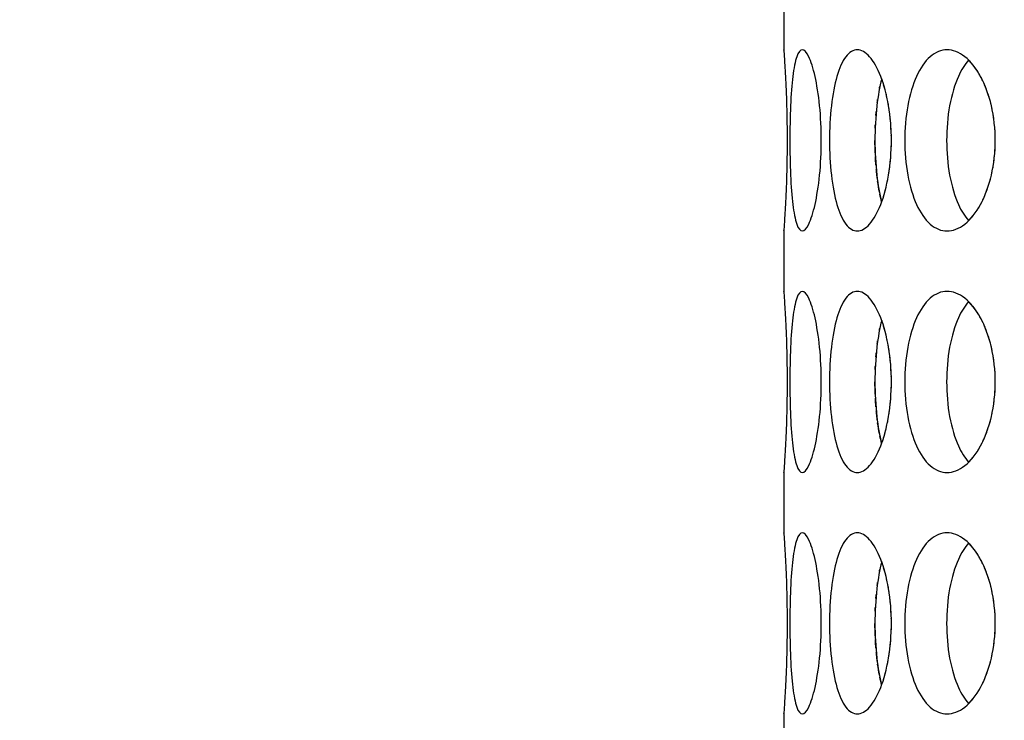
# Model space of a CAD drawing. Header units: millimetres. Extents: x 18 to 610, y -123 to 280.
# Tile 8 of 81: x 141.24 to 145.32, y 112.9 to 115.8. Entities that reach past the tile are written whole.
import ezdxf

# ---------------------------------------------------------------- set-up
doc = ezdxf.new("R2010")
doc.units = ezdxf.units.MM
doc.linetypes.add('SOLID', pattern=[0])

# ---------------------------------------------------------------- blocks, each defined once
blk = doc.blocks.new('BlockOfViews_6')
at = {"linetype": 'SOLID', "lineweight": 30}
for p, q in [((144.4035, 115.9224, 47.985), (144.4034, 115.6721, 47.9955)), ((144.4035, 114.9224, 47.985), (144.4034, 114.6721, 47.9955)), ((144.4035, 113.9224, 47.985), (144.4034, 113.6721, 47.9955)), ((144.4035, 112.9224, 47.985), (144.4034, 112.6721, 47.9955))]:
    blk.add_line(p, q, dxfattribs=at)
at = {"linetype": 'SOLID', "lineweight": 30, "extrusion": (0, 0, -1)}
blk.add_circle((-149.4534, 132.9721, -114.25), 39, dxfattribs=at)
at = {"linetype": 'SOLID', "lineweight": 30}
blk.add_circle((149.4534, 132.9721, 111.75), 36.115, dxfattribs=at)
at = {"linetype": 'SOLID', "lineweight": 9, "extrusion": (0, 0, -1)}
blk.add_arc((-149.4534, 132.9721, -111.75), 37.59, 265, 175, dxfattribs=at)
at = {"linetype": 'SOLID', "lineweight": 30, "extrusion": (0, 0, -1)}
blk.add_arc((-149.4534, 132.9721, -69.235), 27.1, 119.86988, 60.13012, dxfattribs=at)
at = {"linetype": 'SOLID', "lineweight": 30}
for points, knots in [([(144.4036, 115.6706, 47.9665), (144.4035, 115.6716, 47.9777), (144.4034, 115.6721, 47.989), (144.4034, 115.6721, 48.0471), (144.4042, 115.6627, 48.0973), (144.4068, 115.6244, 48.1897), (144.4087, 115.5956, 48.2319), (144.4122, 115.529, 48.2984), (144.414, 115.4868, 48.3273), (144.4167, 115.3945, 48.3656), (144.4174, 115.3442, 48.375), (144.4174, 115.25, 48.375), (144.4167, 115.1998, 48.3656), (144.414, 115.1074, 48.3273), (144.4122, 115.0652, 48.2984), (144.4087, 114.9987, 48.2319), (144.4068, 114.9698, 48.1897), (144.4042, 114.9315, 48.0973), (144.4034, 114.9221, 48.0471), (144.4034, 114.9221, 47.9894), (144.4035, 114.9226, 47.9787), (144.4035, 114.9235, 47.9679)], [0.532153, 0.532153, 0.532153, 0.532153, 0.565253, 0.565253, 0.706567, 0.706567, 0.84788, 0.84788, 0.989193, 0.989193, 1.130507, 1.130507, 1.27182, 1.27182, 1.413133, 1.413133, 1.554447, 1.554447, 1.69576, 1.69576, 1.727433, 1.727433, 1.727433, 1.727433]), ([(144.4288, 115.2971, 48.5052), (144.4288, 115.3442, 48.5052), (144.4297, 115.3945, 48.5146), (144.4337, 115.4868, 48.5527), (144.4369, 115.529, 48.5815), (144.445, 115.5956, 48.6477), (144.4505, 115.6244, 48.6895), (144.464, 115.6627, 48.7809), (144.472, 115.6721, 48.8305), (144.4883, 115.6721, 48.9233), (144.4978, 115.6627, 48.9726), (144.5164, 115.6244, 49.0632), (144.5256, 115.5956, 49.1044), (144.5406, 115.529, 49.1693), (144.5474, 115.4868, 49.1974), (144.5567, 115.3945, 49.2346), (144.559, 115.3442, 49.2438), (144.559, 115.25, 49.2438), (144.5567, 115.1998, 49.2346), (144.5474, 115.1074, 49.1974), (144.5406, 115.0652, 49.1693), (144.5256, 114.9987, 49.1044), (144.5164, 114.9698, 49.0632), (144.4978, 114.9315, 48.9726), (144.4883, 114.9221, 48.9233), (144.472, 114.9221, 48.8305), (144.464, 114.9315, 48.7809), (144.4505, 114.9698, 48.6895), (144.445, 114.9987, 48.6477), (144.4369, 115.0652, 48.5815), (144.4337, 115.1074, 48.5527), (144.4297, 115.1998, 48.5146), (144.4288, 115.25, 48.5052), (144.4288, 115.2971, 48.5052)], [0, 0, 0, 0, 0.141313, 0.141313, 0.282627, 0.282627, 0.42394, 0.42394, 0.565253, 0.565253, 0.706567, 0.706567, 0.84788, 0.84788, 0.989193, 0.989193, 1.130507, 1.130507, 1.27182, 1.27182, 1.413133, 1.413133, 1.554447, 1.554447, 1.69576, 1.69576, 1.837073, 1.837073, 1.978386, 1.978386, 2.1197, 2.1197, 2.261013, 2.261013, 2.261013, 2.261013]), ([(144.5928, 115.2971, 49.37), (144.5928, 115.3442, 49.37), (144.5954, 115.3945, 49.3791), (144.606, 115.4868, 49.416), (144.6141, 115.529, 49.4438), (144.6336, 115.5956, 49.5075), (144.6463, 115.6244, 49.5478), (144.6754, 115.6627, 49.6355), (144.6919, 115.6721, 49.6829), (144.7241, 115.6721, 49.7715), (144.742, 115.6627, 49.8184), (144.776, 115.6244, 49.9043), (144.7922, 115.5956, 49.9433), (144.8183, 115.529, 50.0047), (144.8299, 115.4868, 50.0311), (144.8454, 115.3945, 50.0662), (144.8494, 115.3442, 50.0748), (144.8494, 115.25, 50.0748), (144.8454, 115.1998, 50.0662), (144.8299, 115.1074, 50.0311), (144.8183, 115.0652, 50.0047), (144.7922, 114.9987, 49.9433), (144.776, 114.9698, 49.9043), (144.742, 114.9315, 49.8184), (144.7241, 114.9221, 49.7715), (144.6919, 114.9221, 49.6829), (144.6754, 114.9315, 49.6355), (144.6463, 114.9698, 49.5478), (144.6336, 114.9987, 49.5075), (144.6141, 115.0652, 49.4438), (144.606, 115.1074, 49.416), (144.5954, 115.1998, 49.3791), (144.5928, 115.25, 49.37), (144.5928, 115.2971, 49.37)], [0, 0, 0, 0, 0.141313, 0.141313, 0.282627, 0.282627, 0.42394, 0.42394, 0.565253, 0.565253, 0.706567, 0.706567, 0.84788, 0.84788, 0.989193, 0.989193, 1.130507, 1.130507, 1.27182, 1.27182, 1.413133, 1.413133, 1.554447, 1.554447, 1.69576, 1.69576, 1.837073, 1.837073, 1.978386, 1.978386, 2.1197, 2.1197, 2.261013, 2.261013, 2.261013, 2.261013]), ([(144.9046, 115.2971, 50.1933), (144.9046, 115.3442, 50.1933), (144.9087, 115.3945, 50.2018), (144.9255, 115.4868, 50.2362), (144.9383, 115.529, 50.2622), (144.9686, 115.5956, 50.3216), (144.9881, 115.6244, 50.359), (145.032, 115.6627, 50.4403), (145.0565, 115.6721, 50.4842), (145.1036, 115.6721, 50.5658), (145.1293, 115.6627, 50.6089), (145.1778, 115.6244, 50.6876), (145.2005, 115.5956, 50.7232), (145.2368, 115.529, 50.7791), (145.2528, 115.4868, 50.8032), (145.2742, 115.3945, 50.835), (145.2796, 115.3442, 50.8428), (145.2796, 115.25, 50.8428), (145.2742, 115.1998, 50.835), (145.2528, 115.1074, 50.8032), (145.2368, 115.0652, 50.7791), (145.2005, 114.9987, 50.7232), (145.1778, 114.9698, 50.6876), (145.1293, 114.9315, 50.6089), (145.1036, 114.9221, 50.5658), (145.0565, 114.9221, 50.4842), (145.032, 114.9315, 50.4403), (144.9881, 114.9698, 50.359), (144.9686, 114.9987, 50.3216), (144.9383, 115.0652, 50.2622), (144.9255, 115.1074, 50.2362), (144.9087, 115.1998, 50.2018), (144.9046, 115.25, 50.1933), (144.9046, 115.2971, 50.1933)], [0, 0, 0, 0, 0.141313, 0.141313, 0.282627, 0.282627, 0.42394, 0.42394, 0.565253, 0.565253, 0.706567, 0.706567, 0.84788, 0.84788, 0.989193, 0.989193, 1.130507, 1.130507, 1.27182, 1.27182, 1.413133, 1.413133, 1.554447, 1.554447, 1.69576, 1.69576, 1.837073, 1.837073, 1.978386, 1.978386, 2.1197, 2.1197, 2.261013, 2.261013, 2.261013, 2.261013]), ([(145.1693, 115.6297, 50.2734), (145.1531, 115.6117, 50.2428), (145.1387, 115.5883, 50.2149), (145.1119, 115.529, 50.162), (145.0991, 115.4868, 50.136), (145.0823, 115.3945, 50.1015), (145.0783, 115.3442, 50.093), (145.0783, 115.2971, 50.093)], [1.8680864, 1.8680864, 1.8680864, 1.8680864, 1.9784523, 1.9784523, 2.1197704, 2.1197704, 2.2610885, 2.2610885, 2.2610885, 2.2610885]), ([(144.8092, 115.5519, 49.3975), (144.8008, 115.5204, 49.3696), (144.7938, 115.4821, 49.3456), (144.7838, 115.3945, 49.3105), (144.7813, 115.3442, 49.3014), (144.7813, 115.2971, 49.3014)], [1.9928205, 1.9928205, 1.9928205, 1.9928205, 2.1197704, 2.1197704, 2.2610885, 2.2610885, 2.2610885, 2.2610885]), ([(145.2283, 115.5434, 45.2341), (145.2251, 115.55, 45.2389), (145.2219, 115.5563, 45.2438), (145.2169, 115.5654, 45.2514), (145.2152, 115.5685, 45.2541), (145.2134, 115.5715, 45.2569)], [1.38760416, 1.38760416, 1.38760416, 1.38760416, 1.41313336, 1.41313336, 1.42632959, 1.42632959, 1.42632959, 1.42632959]), ([(144.8396, 115.4288, 45.947), (144.839, 115.4328, 45.9484), (144.8383, 115.4367, 45.9498), (144.8371, 115.4439, 45.9525), (144.8366, 115.4471, 45.9538), (144.836, 115.4503, 45.9551)], [1.25984117, 1.25984117, 1.25984117, 1.25984117, 1.27181996, 1.27181996, 1.28171845, 1.28171845, 1.28171845, 1.28171845]), ([(145.2662, 115.4288, 45.177), (145.2653, 115.4328, 45.1783), (145.2644, 115.4367, 45.1796), (145.2628, 115.4439, 45.182), (145.262, 115.4471, 45.1832), (145.2612, 115.4503, 45.1844)], [1.25982661, 1.25982661, 1.25982661, 1.25982661, 1.27181996, 1.27181996, 1.28169024, 1.28169024, 1.28169024, 1.28169024]), ([(144.7813, 115.2971, 49.3014), (144.7813, 115.25, 49.3014), (144.7838, 115.1998, 49.3105), (144.7938, 115.1124, 49.3454), (144.8006, 115.0744, 49.3692), (144.809, 115.0431, 49.3969)], [0, 0, 0, 0, 0.1413181, 0.1413181, 0.2672628, 0.2672628, 0.2672628, 0.2672628]), ([(145.0783, 115.2971, 50.093), (145.0783, 115.25, 50.093), (145.0823, 115.1998, 50.1015), (145.0991, 115.1074, 50.136), (145.1119, 115.0652, 50.162), (145.1386, 115.0062, 50.2147), (145.1528, 114.983, 50.2422), (145.1687, 114.9651, 50.2724)], [0, 0, 0, 0, 0.1413181, 0.1413181, 0.2826362, 0.2826362, 0.3918286, 0.3918286, 0.3918286, 0.3918286]), ([(144.7907, 115.1402, 46.6653), (144.7901, 115.1446, 46.6673), (144.7896, 115.1491, 46.6692), (144.7882, 115.1613, 46.6741), (144.7874, 115.1692, 46.6769), (144.7867, 115.1772, 46.6795)], [2.10599945, 2.10599945, 2.10599945, 2.10599945, 2.1197704, 2.1197704, 2.14350896, 2.14350896, 2.14350896, 2.14350896]), ([(144.4036, 114.6706, 47.9665), (144.4035, 114.6716, 47.9777), (144.4034, 114.6721, 47.989), (144.4034, 114.6721, 48.0471), (144.4042, 114.6627, 48.0973), (144.4068, 114.6244, 48.1897), (144.4087, 114.5956, 48.2319), (144.4122, 114.529, 48.2984), (144.414, 114.4868, 48.3273), (144.4167, 114.3945, 48.3656), (144.4174, 114.3442, 48.375), (144.4174, 114.25, 48.375), (144.4167, 114.1998, 48.3656), (144.414, 114.1074, 48.3273), (144.4122, 114.0652, 48.2984), (144.4087, 113.9987, 48.2319), (144.4068, 113.9698, 48.1897), (144.4042, 113.9315, 48.0973), (144.4034, 113.9221, 48.0471), (144.4034, 113.9221, 47.9894), (144.4035, 113.9226, 47.9787), (144.4035, 113.9235, 47.9679)], [0.532153, 0.532153, 0.532153, 0.532153, 0.565253, 0.565253, 0.706567, 0.706567, 0.84788, 0.84788, 0.989193, 0.989193, 1.130507, 1.130507, 1.27182, 1.27182, 1.413133, 1.413133, 1.554447, 1.554447, 1.69576, 1.69576, 1.727434, 1.727434, 1.727434, 1.727434]), ([(144.4288, 114.2971, 48.5052), (144.4288, 114.3442, 48.5052), (144.4297, 114.3945, 48.5146), (144.4337, 114.4868, 48.5527), (144.4369, 114.529, 48.5815), (144.445, 114.5956, 48.6477), (144.4505, 114.6244, 48.6895), (144.464, 114.6627, 48.7809), (144.472, 114.6721, 48.8305), (144.4883, 114.6721, 48.9233), (144.4978, 114.6627, 48.9726), (144.5164, 114.6244, 49.0632), (144.5256, 114.5956, 49.1044), (144.5406, 114.529, 49.1693), (144.5474, 114.4868, 49.1974), (144.5567, 114.3945, 49.2346), (144.559, 114.3442, 49.2438), (144.559, 114.25, 49.2438), (144.5567, 114.1998, 49.2346), (144.5474, 114.1074, 49.1974), (144.5406, 114.0652, 49.1693), (144.5256, 113.9987, 49.1044), (144.5164, 113.9698, 49.0632), (144.4978, 113.9315, 48.9726), (144.4883, 113.9221, 48.9233), (144.472, 113.9221, 48.8305), (144.464, 113.9315, 48.7809), (144.4505, 113.9698, 48.6895), (144.445, 113.9987, 48.6477), (144.4369, 114.0652, 48.5815), (144.4337, 114.1074, 48.5527), (144.4297, 114.1998, 48.5146), (144.4288, 114.25, 48.5052), (144.4288, 114.2971, 48.5052)], [0, 0, 0, 0, 0.141313, 0.141313, 0.282627, 0.282627, 0.42394, 0.42394, 0.565253, 0.565253, 0.706567, 0.706567, 0.84788, 0.84788, 0.989193, 0.989193, 1.130507, 1.130507, 1.27182, 1.27182, 1.413133, 1.413133, 1.554447, 1.554447, 1.69576, 1.69576, 1.837073, 1.837073, 1.978386, 1.978386, 2.1197, 2.1197, 2.261013, 2.261013, 2.261013, 2.261013]), ([(144.5928, 114.2971, 49.37), (144.5928, 114.3442, 49.37), (144.5954, 114.3945, 49.3791), (144.606, 114.4868, 49.416), (144.6141, 114.529, 49.4438), (144.6336, 114.5956, 49.5075), (144.6463, 114.6244, 49.5478), (144.6754, 114.6627, 49.6355), (144.6919, 114.6721, 49.6829), (144.7241, 114.6721, 49.7715), (144.742, 114.6627, 49.8184), (144.776, 114.6244, 49.9043), (144.7922, 114.5956, 49.9433), (144.8183, 114.529, 50.0047), (144.8299, 114.4868, 50.0311), (144.8454, 114.3945, 50.0662), (144.8494, 114.3442, 50.0748), (144.8494, 114.25, 50.0748), (144.8454, 114.1998, 50.0662), (144.8299, 114.1074, 50.0311), (144.8183, 114.0652, 50.0047), (144.7922, 113.9987, 49.9433), (144.776, 113.9698, 49.9043), (144.742, 113.9315, 49.8184), (144.7241, 113.9221, 49.7715), (144.6919, 113.9221, 49.6829), (144.6754, 113.9315, 49.6355), (144.6463, 113.9698, 49.5478), (144.6336, 113.9987, 49.5075), (144.6141, 114.0652, 49.4438), (144.606, 114.1074, 49.416), (144.5954, 114.1998, 49.3791), (144.5928, 114.25, 49.37), (144.5928, 114.2971, 49.37)], [0, 0, 0, 0, 0.141313, 0.141313, 0.282627, 0.282627, 0.42394, 0.42394, 0.565253, 0.565253, 0.706567, 0.706567, 0.84788, 0.84788, 0.989193, 0.989193, 1.130507, 1.130507, 1.27182, 1.27182, 1.413133, 1.413133, 1.554447, 1.554447, 1.69576, 1.69576, 1.837073, 1.837073, 1.978386, 1.978386, 2.1197, 2.1197, 2.261013, 2.261013, 2.261013, 2.261013]), ([(144.9046, 114.2971, 50.1933), (144.9046, 114.3442, 50.1933), (144.9087, 114.3945, 50.2018), (144.9255, 114.4868, 50.2362), (144.9383, 114.529, 50.2622), (144.9686, 114.5956, 50.3216), (144.9881, 114.6244, 50.359), (145.032, 114.6627, 50.4403), (145.0565, 114.6721, 50.4842), (145.1036, 114.6721, 50.5658), (145.1293, 114.6627, 50.6089), (145.1778, 114.6244, 50.6876), (145.2005, 114.5956, 50.7232), (145.2368, 114.529, 50.7791), (145.2528, 114.4868, 50.8032), (145.2742, 114.3945, 50.835), (145.2796, 114.3442, 50.8428), (145.2796, 114.25, 50.8428), (145.2742, 114.1998, 50.835), (145.2528, 114.1074, 50.8032), (145.2368, 114.0652, 50.7791), (145.2005, 113.9987, 50.7232), (145.1778, 113.9698, 50.6876), (145.1293, 113.9315, 50.6089), (145.1036, 113.9221, 50.5658), (145.0565, 113.9221, 50.4842), (145.032, 113.9315, 50.4403), (144.9881, 113.9698, 50.359), (144.9686, 113.9987, 50.3216), (144.9383, 114.0652, 50.2622), (144.9255, 114.1074, 50.2362), (144.9087, 114.1998, 50.2018), (144.9046, 114.25, 50.1933), (144.9046, 114.2971, 50.1933)], [0, 0, 0, 0, 0.141313, 0.141313, 0.282627, 0.282627, 0.42394, 0.42394, 0.565253, 0.565253, 0.706567, 0.706567, 0.84788, 0.84788, 0.989193, 0.989193, 1.130507, 1.130507, 1.27182, 1.27182, 1.413133, 1.413133, 1.554447, 1.554447, 1.69576, 1.69576, 1.837073, 1.837073, 1.978386, 1.978386, 2.1197, 2.1197, 2.261013, 2.261013, 2.261013, 2.261013]), ([(145.1693, 114.6297, 50.2734), (145.1531, 114.6117, 50.2428), (145.1387, 114.5883, 50.2149), (145.1119, 114.529, 50.162), (145.0991, 114.4868, 50.136), (145.0823, 114.3945, 50.1015), (145.0783, 114.3442, 50.093), (145.0783, 114.2971, 50.093)], [1.868086, 1.868086, 1.868086, 1.868086, 1.9784523, 1.9784523, 2.1197704, 2.1197704, 2.2610885, 2.2610885, 2.2610885, 2.2610885]), ([(145.2283, 114.5434, 45.2341), (145.2251, 114.55, 45.2389), (145.2219, 114.5563, 45.2438), (145.2169, 114.5654, 45.2514), (145.2152, 114.5685, 45.2541), (145.2134, 114.5715, 45.2569)], [1.38760416, 1.38760416, 1.38760416, 1.38760416, 1.41313336, 1.41313336, 1.42632894, 1.42632894, 1.42632894, 1.42632894]), ([(144.8092, 114.5519, 49.3975), (144.8008, 114.5204, 49.3696), (144.7938, 114.4821, 49.3456), (144.7838, 114.3945, 49.3105), (144.7813, 114.3442, 49.3014), (144.7813, 114.2971, 49.3014)], [1.9928205, 1.9928205, 1.9928205, 1.9928205, 2.1197704, 2.1197704, 2.2610885, 2.2610885, 2.2610885, 2.2610885]), ([(144.8396, 114.4288, 45.947), (144.839, 114.4328, 45.9484), (144.8383, 114.4367, 45.9498), (144.8371, 114.4439, 45.9525), (144.8366, 114.4471, 45.9538), (144.836, 114.4503, 45.9551)], [1.25984117, 1.25984117, 1.25984117, 1.25984117, 1.27181996, 1.27181996, 1.28171845, 1.28171845, 1.28171845, 1.28171845]), ([(145.2662, 114.4288, 45.177), (145.2653, 114.4328, 45.1783), (145.2644, 114.4367, 45.1796), (145.2628, 114.4439, 45.182), (145.262, 114.4471, 45.1832), (145.2612, 114.4503, 45.1844)], [1.25982745, 1.25982745, 1.25982745, 1.25982745, 1.27181996, 1.27181996, 1.28168942, 1.28168942, 1.28168942, 1.28168942]), ([(144.7813, 114.2971, 49.3014), (144.7813, 114.25, 49.3014), (144.7838, 114.1998, 49.3105), (144.7938, 114.1124, 49.3454), (144.8006, 114.0744, 49.3692), (144.809, 114.0431, 49.3969)], [0, 0, 0, 0, 0.1413181, 0.1413181, 0.2672628, 0.2672628, 0.2672628, 0.2672628]), ([(145.0783, 114.2971, 50.093), (145.0783, 114.25, 50.093), (145.0823, 114.1998, 50.1015), (145.0991, 114.1074, 50.136), (145.1119, 114.0652, 50.162), (145.1386, 114.0062, 50.2147), (145.1528, 113.983, 50.2422), (145.1687, 113.9651, 50.2724)], [0, 0, 0, 0, 0.1413181, 0.1413181, 0.2826362, 0.2826362, 0.3918286, 0.3918286, 0.3918286, 0.3918286]), ([(144.7907, 114.1402, 46.6653), (144.7901, 114.1446, 46.6673), (144.7896, 114.1491, 46.6692), (144.7882, 114.1613, 46.6741), (144.7874, 114.1692, 46.6769), (144.7867, 114.1772, 46.6795)], [2.10599945, 2.10599945, 2.10599945, 2.10599945, 2.1197704, 2.1197704, 2.14350981, 2.14350981, 2.14350981, 2.14350981]), ([(144.4036, 113.6706, 47.9665), (144.4035, 113.6716, 47.9777), (144.4034, 113.6721, 47.989), (144.4034, 113.6721, 48.0471), (144.4042, 113.6627, 48.0973), (144.4068, 113.6244, 48.1897), (144.4087, 113.5956, 48.2319), (144.4122, 113.529, 48.2984), (144.414, 113.4868, 48.3273), (144.4167, 113.3945, 48.3656), (144.4174, 113.3442, 48.375), (144.4174, 113.25, 48.375), (144.4167, 113.1998, 48.3656), (144.414, 113.1074, 48.3273), (144.4122, 113.0652, 48.2984), (144.4087, 112.9987, 48.2319), (144.4068, 112.9698, 48.1897), (144.4042, 112.9315, 48.0973), (144.4034, 112.9221, 48.0471), (144.4034, 112.9221, 47.9894), (144.4035, 112.9226, 47.9787), (144.4035, 112.9235, 47.9679)], [0.532153, 0.532153, 0.532153, 0.532153, 0.565253, 0.565253, 0.706567, 0.706567, 0.84788, 0.84788, 0.989193, 0.989193, 1.130507, 1.130507, 1.27182, 1.27182, 1.413133, 1.413133, 1.554447, 1.554447, 1.69576, 1.69576, 1.727434, 1.727434, 1.727434, 1.727434]), ([(144.4288, 113.2971, 48.5052), (144.4288, 113.3442, 48.5052), (144.4297, 113.3945, 48.5146), (144.4337, 113.4868, 48.5527), (144.4369, 113.529, 48.5815), (144.445, 113.5956, 48.6477), (144.4505, 113.6244, 48.6895), (144.464, 113.6627, 48.7809), (144.472, 113.6721, 48.8305), (144.4883, 113.6721, 48.9233), (144.4978, 113.6627, 48.9726), (144.5164, 113.6244, 49.0632), (144.5256, 113.5956, 49.1044), (144.5406, 113.529, 49.1693), (144.5474, 113.4868, 49.1974), (144.5567, 113.3945, 49.2346), (144.559, 113.3442, 49.2438), (144.559, 113.25, 49.2438), (144.5567, 113.1998, 49.2346), (144.5474, 113.1074, 49.1974), (144.5406, 113.0652, 49.1693), (144.5256, 112.9987, 49.1044), (144.5164, 112.9698, 49.0632), (144.4978, 112.9315, 48.9726), (144.4883, 112.9221, 48.9233), (144.472, 112.9221, 48.8305), (144.464, 112.9315, 48.7809), (144.4505, 112.9698, 48.6895), (144.445, 112.9987, 48.6477), (144.4369, 113.0652, 48.5815), (144.4337, 113.1074, 48.5527), (144.4297, 113.1998, 48.5146), (144.4288, 113.25, 48.5052), (144.4288, 113.2971, 48.5052)], [0, 0, 0, 0, 0.141313, 0.141313, 0.282627, 0.282627, 0.42394, 0.42394, 0.565253, 0.565253, 0.706567, 0.706567, 0.84788, 0.84788, 0.989193, 0.989193, 1.130507, 1.130507, 1.27182, 1.27182, 1.413133, 1.413133, 1.554447, 1.554447, 1.69576, 1.69576, 1.837073, 1.837073, 1.978386, 1.978386, 2.1197, 2.1197, 2.261013, 2.261013, 2.261013, 2.261013]), ([(144.5928, 113.2971, 49.37), (144.5928, 113.3442, 49.37), (144.5954, 113.3945, 49.3791), (144.606, 113.4868, 49.416), (144.6141, 113.529, 49.4438), (144.6336, 113.5956, 49.5075), (144.6463, 113.6244, 49.5478), (144.6754, 113.6627, 49.6355), (144.6919, 113.6721, 49.6829), (144.7241, 113.6721, 49.7715), (144.742, 113.6627, 49.8184), (144.776, 113.6244, 49.9043), (144.7922, 113.5956, 49.9433), (144.8183, 113.529, 50.0047), (144.8299, 113.4868, 50.0311), (144.8454, 113.3945, 50.0662), (144.8494, 113.3442, 50.0748), (144.8494, 113.25, 50.0748), (144.8454, 113.1998, 50.0662), (144.8299, 113.1074, 50.0311), (144.8183, 113.0652, 50.0047), (144.7922, 112.9987, 49.9433), (144.776, 112.9698, 49.9043), (144.742, 112.9315, 49.8184), (144.7241, 112.9221, 49.7715), (144.6919, 112.9221, 49.6829), (144.6754, 112.9315, 49.6355), (144.6463, 112.9698, 49.5478), (144.6336, 112.9987, 49.5075), (144.6141, 113.0652, 49.4438), (144.606, 113.1074, 49.416), (144.5954, 113.1998, 49.3791), (144.5928, 113.25, 49.37), (144.5928, 113.2971, 49.37)], [0, 0, 0, 0, 0.141313, 0.141313, 0.282627, 0.282627, 0.42394, 0.42394, 0.565253, 0.565253, 0.706567, 0.706567, 0.84788, 0.84788, 0.989193, 0.989193, 1.130507, 1.130507, 1.27182, 1.27182, 1.413133, 1.413133, 1.554447, 1.554447, 1.69576, 1.69576, 1.837073, 1.837073, 1.978386, 1.978386, 2.1197, 2.1197, 2.261013, 2.261013, 2.261013, 2.261013]), ([(144.9046, 113.2971, 50.1933), (144.9046, 113.3442, 50.1933), (144.9087, 113.3945, 50.2018), (144.9255, 113.4868, 50.2362), (144.9383, 113.529, 50.2622), (144.9686, 113.5956, 50.3216), (144.9881, 113.6244, 50.359), (145.032, 113.6627, 50.4403), (145.0565, 113.6721, 50.4842), (145.1036, 113.6721, 50.5658), (145.1293, 113.6627, 50.6089), (145.1778, 113.6244, 50.6876), (145.2005, 113.5956, 50.7232), (145.2368, 113.529, 50.7791), (145.2528, 113.4868, 50.8032), (145.2742, 113.3945, 50.835), (145.2796, 113.3442, 50.8428), (145.2796, 113.25, 50.8428), (145.2742, 113.1998, 50.835), (145.2528, 113.1074, 50.8032), (145.2368, 113.0652, 50.7791), (145.2005, 112.9987, 50.7232), (145.1778, 112.9698, 50.6876), (145.1293, 112.9315, 50.6089), (145.1036, 112.9221, 50.5658), (145.0565, 112.9221, 50.4842), (145.032, 112.9315, 50.4403), (144.9881, 112.9698, 50.359), (144.9686, 112.9987, 50.3216), (144.9383, 113.0652, 50.2622), (144.9255, 113.1074, 50.2362), (144.9087, 113.1998, 50.2018), (144.9046, 113.25, 50.1933), (144.9046, 113.2971, 50.1933)], [0, 0, 0, 0, 0.141313, 0.141313, 0.282627, 0.282627, 0.42394, 0.42394, 0.565253, 0.565253, 0.706567, 0.706567, 0.84788, 0.84788, 0.989193, 0.989193, 1.130507, 1.130507, 1.27182, 1.27182, 1.413133, 1.413133, 1.554447, 1.554447, 1.69576, 1.69576, 1.837073, 1.837073, 1.978386, 1.978386, 2.1197, 2.1197, 2.261013, 2.261013, 2.261013, 2.261013]), ([(145.1693, 113.6297, 50.2734), (145.1531, 113.6117, 50.2428), (145.1387, 113.5883, 50.2149), (145.1119, 113.529, 50.162), (145.0991, 113.4868, 50.136), (145.0823, 113.3945, 50.1015), (145.0783, 113.3442, 50.093), (145.0783, 113.2971, 50.093)], [1.868086, 1.868086, 1.868086, 1.868086, 1.9784523, 1.9784523, 2.1197704, 2.1197704, 2.2610885, 2.2610885, 2.2610885, 2.2610885]), ([(144.8092, 113.5519, 49.3975), (144.8008, 113.5204, 49.3696), (144.7938, 113.4821, 49.3456), (144.7838, 113.3945, 49.3105), (144.7813, 113.3442, 49.3014), (144.7813, 113.2971, 49.3014)], [1.9928205, 1.9928205, 1.9928205, 1.9928205, 2.1197704, 2.1197704, 2.2610885, 2.2610885, 2.2610885, 2.2610885]), ([(145.2283, 113.5434, 45.2341), (145.2251, 113.55, 45.2389), (145.2219, 113.5563, 45.2438), (145.2169, 113.5654, 45.2514), (145.2152, 113.5685, 45.2541), (145.2134, 113.5715, 45.2569)], [1.38760416, 1.38760416, 1.38760416, 1.38760416, 1.41313336, 1.41313336, 1.42632894, 1.42632894, 1.42632894, 1.42632894]), ([(144.8396, 113.4288, 45.947), (144.839, 113.4328, 45.9484), (144.8383, 113.4367, 45.9498), (144.8371, 113.4439, 45.9525), (144.8366, 113.4471, 45.9538), (144.836, 113.4503, 45.9551)], [1.25984117, 1.25984117, 1.25984117, 1.25984117, 1.27181996, 1.27181996, 1.28171845, 1.28171845, 1.28171845, 1.28171845]), ([(145.2662, 113.4288, 45.177), (145.2653, 113.4328, 45.1783), (145.2644, 113.4367, 45.1796), (145.2628, 113.4439, 45.182), (145.262, 113.4471, 45.1832), (145.2612, 113.4503, 45.1844)], [1.25982745, 1.25982745, 1.25982745, 1.25982745, 1.27181996, 1.27181996, 1.28168942, 1.28168942, 1.28168942, 1.28168942]), ([(144.7813, 113.2971, 49.3014), (144.7813, 113.25, 49.3014), (144.7838, 113.1998, 49.3105), (144.7938, 113.1124, 49.3454), (144.8006, 113.0744, 49.3692), (144.809, 113.0431, 49.3969)], [0, 0, 0, 0, 0.1413181, 0.1413181, 0.2672628, 0.2672628, 0.2672628, 0.2672628]), ([(145.0783, 113.2971, 50.093), (145.0783, 113.25, 50.093), (145.0823, 113.1998, 50.1015), (145.0991, 113.1074, 50.136), (145.1119, 113.0652, 50.162), (145.1386, 113.0062, 50.2147), (145.1528, 112.983, 50.2422), (145.1687, 112.9651, 50.2724)], [0, 0, 0, 0, 0.1413181, 0.1413181, 0.2826362, 0.2826362, 0.3918286, 0.3918286, 0.3918286, 0.3918286]), ([(144.7907, 113.1402, 46.6653), (144.7901, 113.1446, 46.6673), (144.7896, 113.1491, 46.6692), (144.7882, 113.1613, 46.6741), (144.7874, 113.1692, 46.6769), (144.7867, 113.1772, 46.6795)], [2.10599945, 2.10599945, 2.10599945, 2.10599945, 2.1197704, 2.1197704, 2.14350981, 2.14350981, 2.14350981, 2.14350981])]:
    blk.add_open_spline(points, degree=3, knots=knots, dxfattribs=at)
for points in [[(145.1809, 115.6173, 45.3078), (145.1771, 115.6217, 45.3139), (145.1732, 115.6258, 45.3201), (145.1692, 115.6297, 45.3265)], [(145.2086, 115.5795, 45.2643), (145.2017, 115.5906, 45.275), (145.1943, 115.6011, 45.2867), (145.1865, 115.6107, 45.299)], [(144.8121, 115.5434, 46.0098), (144.8112, 115.5461, 46.012), (144.8103, 115.5488, 46.0142), (144.8093, 115.5514, 46.0164)], [(144.7999, 115.5117, 46.6335), (144.8005, 115.5146, 46.6316), (144.8011, 115.5175, 46.6296), (144.8017, 115.5203, 46.6276)], [(144.8225, 115.5097, 45.9857), (144.8208, 115.5159, 45.9896), (144.8191, 115.5219, 45.9937), (144.8173, 115.5278, 45.9979)], [(145.2427, 115.5097, 45.2122), (145.2403, 115.5159, 45.2157), (145.2379, 115.5219, 45.2194), (145.2354, 115.5277, 45.2232)], [(144.7907, 115.454, 46.6653), (144.7912, 115.4583, 46.6634), (144.7918, 115.4625, 46.6615), (144.7924, 115.4667, 46.6594)], [(144.8319, 115.4709, 45.9643), (144.8305, 115.4776, 45.9675), (144.829, 115.4842, 45.9709), (144.8274, 115.4907, 45.9745)], [(145.2557, 115.4708, 45.1927), (145.2537, 115.4776, 45.1956), (145.2516, 115.4842, 45.1987), (145.2495, 115.4907, 45.202)], [(144.7852, 115.4001, 46.6846), (144.7857, 115.4058, 46.6831), (144.7861, 115.4114, 46.6814), (144.7867, 115.4171, 46.6795)], [(144.845, 115.3852, 45.9348), (144.8443, 115.3925, 45.9364), (144.8435, 115.3999, 45.9382), (144.8426, 115.4071, 45.9403)], [(145.2737, 115.3852, 45.1659), (145.2727, 115.3925, 45.1674), (145.2716, 115.3998, 45.169), (145.2703, 115.4071, 45.1709)], [(144.7823, 115.348, 46.6952), (144.7824, 115.3532, 46.6945), (144.7827, 115.3585, 46.6937), (144.7829, 115.3637, 46.6928)], [(144.8483, 115.341, 45.9275), (144.8479, 115.3483, 45.9283), (144.8475, 115.3557, 45.9293), (144.8469, 115.3631, 45.9305)], [(145.2781, 115.341, 45.1593), (145.2776, 115.3483, 45.1601), (145.277, 115.3557, 45.161), (145.2763, 115.3631, 45.1621)], [(144.7823, 115.2463, 46.6952), (144.7816, 115.2634, 46.6975), (144.7813, 115.2805, 46.6985), (144.7813, 115.2971, 46.6985)], [(144.8494, 115.2971, 45.9252), (144.8494, 115.3044, 45.9252), (144.8493, 115.3117, 45.9254), (144.8491, 115.319, 45.9258)], [(145.2796, 115.2971, 45.1572), (145.2796, 115.3043, 45.1572), (145.2795, 115.3117, 45.1574), (145.2792, 115.319, 45.1577)], [(144.8483, 115.2533, 45.9275), (144.8487, 115.2606, 45.9267), (144.8489, 115.2679, 45.9261), (144.8491, 115.2752, 45.9258)], [(145.2781, 115.2533, 45.1593), (145.2786, 115.2606, 45.1586), (145.279, 115.268, 45.1581), (145.2792, 115.2752, 45.1577)], [(144.7852, 115.1942, 46.6846), (144.7843, 115.2062, 46.6879), (144.7835, 115.2184, 46.6907), (144.7829, 115.2305, 46.6928)], [(144.845, 115.209, 45.9348), (144.8458, 115.2164, 45.9331), (144.8464, 115.2238, 45.9317), (144.8469, 115.2311, 45.9305)], [(145.2737, 115.209, 45.1659), (145.2747, 115.2164, 45.1644), (145.2755, 115.2238, 45.1631), (145.2763, 115.2312, 45.1621)], [(144.8396, 115.1654, 45.947), (144.8407, 115.1726, 45.9446), (144.8417, 115.1798, 45.9423), (144.8426, 115.1871, 45.9403)], [(145.2662, 115.1654, 45.177), (145.2677, 115.1726, 45.1748), (145.269, 115.1798, 45.1727), (145.2703, 115.1871, 45.1709)], [(144.8319, 115.1234, 45.9642), (144.8334, 115.1301, 45.961), (144.8347, 115.137, 45.958), (144.836, 115.1439, 45.9551)], [(145.2557, 115.1234, 45.1927), (145.2576, 115.1301, 45.1897), (145.2595, 115.137, 45.1869), (145.2612, 115.144, 45.1844)], [(144.7999, 115.0825, 46.6335), (144.7971, 115.0967, 46.643), (144.7946, 115.1118, 46.6518), (144.7924, 115.1276, 46.6594)], [(144.8225, 115.0846, 45.9857), (144.8242, 115.0907, 45.9818), (144.8259, 115.097, 45.9781), (144.8274, 115.1035, 45.9745)], [(145.2427, 115.0846, 45.2122), (145.245, 115.0907, 45.2086), (145.2473, 115.0971, 45.2052), (145.2495, 115.1035, 45.202)], [(144.809, 115.0431, 46.6031), (144.8064, 115.0528, 46.6117), (144.8039, 115.0631, 46.6199), (144.8017, 115.074, 46.6276)], [(144.8121, 115.0508, 46.0098), (144.8139, 115.0559, 46.0057), (144.8156, 115.0611, 46.0018), (144.8173, 115.0665, 45.9979)], [(145.2283, 115.0508, 45.2341), (145.2307, 115.0559, 45.2304), (145.2331, 115.0611, 45.2267), (145.2354, 115.0665, 45.2232)], [(145.2086, 115.0148, 45.2643), (145.2103, 115.0174, 45.2618), (145.2119, 115.02, 45.2593), (145.2134, 115.0227, 45.2569)], [(145.1809, 114.9769, 45.3078), (145.1828, 114.9791, 45.3048), (145.1846, 114.9813, 45.3019), (145.1865, 114.9835, 45.299)], [(145.1809, 114.6173, 45.3078), (145.1771, 114.6217, 45.3139), (145.1732, 114.6258, 45.3201), (145.1692, 114.6297, 45.3265)], [(145.2086, 114.5795, 45.2643), (145.2017, 114.5906, 45.275), (145.1943, 114.6011, 45.2867), (145.1865, 114.6107, 45.299)], [(144.7999, 114.5117, 46.6335), (144.8005, 114.5146, 46.6316), (144.8011, 114.5175, 46.6296), (144.8017, 114.5203, 46.6276)], [(144.8121, 114.5434, 46.0098), (144.8112, 114.5461, 46.012), (144.8103, 114.5488, 46.0142), (144.8093, 114.5514, 46.0164)], [(144.8225, 114.5097, 45.9857), (144.8208, 114.5159, 45.9896), (144.8191, 114.5219, 45.9937), (144.8173, 114.5278, 45.9979)], [(145.2427, 114.5097, 45.2122), (145.2403, 114.5159, 45.2157), (145.2379, 114.5219, 45.2194), (145.2354, 114.5277, 45.2232)], [(144.8319, 114.4709, 45.9643), (144.8305, 114.4776, 45.9675), (144.829, 114.4842, 45.9709), (144.8274, 114.4907, 45.9745)], [(145.2557, 114.4708, 45.1927), (145.2537, 114.4776, 45.1956), (145.2516, 114.4842, 45.1987), (145.2495, 114.4907, 45.202)], [(144.7907, 114.454, 46.6653), (144.7912, 114.4583, 46.6634), (144.7918, 114.4625, 46.6615), (144.7924, 114.4667, 46.6594)], [(144.7852, 114.4001, 46.6846), (144.7857, 114.4058, 46.6831), (144.7861, 114.4114, 46.6814), (144.7867, 114.4171, 46.6795)], [(144.845, 114.3852, 45.9348), (144.8443, 114.3925, 45.9364), (144.8435, 114.3999, 45.9382), (144.8426, 114.4071, 45.9403)], [(145.2737, 114.3852, 45.1659), (145.2727, 114.3925, 45.1674), (145.2716, 114.3998, 45.169), (145.2703, 114.4071, 45.1709)], [(144.7823, 114.348, 46.6952), (144.7824, 114.3532, 46.6945), (144.7827, 114.3585, 46.6937), (144.7829, 114.3637, 46.6928)], [(144.8483, 114.341, 45.9275), (144.8479, 114.3483, 45.9283), (144.8475, 114.3557, 45.9293), (144.8469, 114.3631, 45.9305)], [(145.2781, 114.341, 45.1593), (145.2776, 114.3483, 45.1601), (145.277, 114.3557, 45.161), (145.2763, 114.3631, 45.1621)], [(144.8494, 114.2971, 45.9252), (144.8494, 114.3044, 45.9252), (144.8493, 114.3117, 45.9254), (144.8491, 114.319, 45.9258)], [(145.2796, 114.2971, 45.1572), (145.2796, 114.3043, 45.1572), (145.2795, 114.3117, 45.1574), (145.2792, 114.319, 45.1577)], [(144.7823, 114.2463, 46.6952), (144.7816, 114.2634, 46.6975), (144.7813, 114.2805, 46.6985), (144.7813, 114.2971, 46.6985)], [(144.8483, 114.2533, 45.9275), (144.8487, 114.2606, 45.9267), (144.8489, 114.2679, 45.9261), (144.8491, 114.2752, 45.9258)], [(145.2781, 114.2533, 45.1593), (145.2786, 114.2606, 45.1586), (145.279, 114.268, 45.1581), (145.2792, 114.2752, 45.1577)], [(144.7852, 114.1942, 46.6846), (144.7843, 114.2062, 46.6879), (144.7835, 114.2184, 46.6907), (144.7829, 114.2305, 46.6928)], [(144.845, 114.209, 45.9348), (144.8458, 114.2164, 45.9331), (144.8464, 114.2238, 45.9317), (144.8469, 114.2311, 45.9305)], [(145.2737, 114.209, 45.1659), (145.2747, 114.2164, 45.1644), (145.2755, 114.2238, 45.1631), (145.2763, 114.2312, 45.1621)], [(144.8396, 114.1654, 45.947), (144.8407, 114.1726, 45.9446), (144.8417, 114.1798, 45.9423), (144.8426, 114.1871, 45.9403)], [(145.2662, 114.1654, 45.177), (145.2677, 114.1726, 45.1748), (145.269, 114.1798, 45.1727), (145.2703, 114.1871, 45.1709)], [(144.7999, 114.0825, 46.6335), (144.7971, 114.0967, 46.643), (144.7946, 114.1118, 46.6518), (144.7924, 114.1276, 46.6594)], [(144.8319, 114.1234, 45.9642), (144.8334, 114.1301, 45.961), (144.8347, 114.137, 45.958), (144.836, 114.1439, 45.9551)], [(145.2557, 114.1234, 45.1927), (145.2576, 114.1301, 45.1897), (145.2595, 114.137, 45.1869), (145.2612, 114.144, 45.1844)], [(144.809, 114.0431, 46.6031), (144.8064, 114.0528, 46.6117), (144.8039, 114.0631, 46.6199), (144.8017, 114.074, 46.6276)], [(144.8225, 114.0846, 45.9857), (144.8242, 114.0907, 45.9818), (144.8259, 114.097, 45.9781), (144.8274, 114.1035, 45.9745)], [(145.2427, 114.0846, 45.2122), (145.245, 114.0907, 45.2086), (145.2473, 114.0971, 45.2052), (145.2495, 114.1035, 45.202)], [(144.8121, 114.0508, 46.0098), (144.8139, 114.0559, 46.0057), (144.8156, 114.0611, 46.0018), (144.8173, 114.0665, 45.9979)], [(145.2283, 114.0508, 45.2341), (145.2307, 114.0559, 45.2304), (145.2331, 114.0611, 45.2267), (145.2354, 114.0665, 45.2232)], [(145.2086, 114.0148, 45.2643), (145.2103, 114.0174, 45.2618), (145.2119, 114.02, 45.2593), (145.2134, 114.0227, 45.2569)], [(145.1809, 113.9769, 45.3078), (145.1828, 113.9791, 45.3048), (145.1846, 113.9813, 45.3019), (145.1865, 113.9835, 45.299)], [(145.1809, 113.6173, 45.3078), (145.1771, 113.6217, 45.3139), (145.1732, 113.6258, 45.3201), (145.1692, 113.6297, 45.3265)], [(145.2086, 113.5795, 45.2643), (145.2017, 113.5906, 45.275), (145.1943, 113.6011, 45.2867), (145.1865, 113.6107, 45.299)], [(144.8121, 113.5434, 46.0098), (144.8112, 113.5461, 46.012), (144.8103, 113.5488, 46.0142), (144.8093, 113.5514, 46.0164)], [(144.7999, 113.5117, 46.6335), (144.8005, 113.5146, 46.6316), (144.8011, 113.5175, 46.6296), (144.8017, 113.5203, 46.6276)], [(144.8225, 113.5097, 45.9857), (144.8208, 113.5159, 45.9896), (144.8191, 113.5219, 45.9937), (144.8173, 113.5278, 45.9979)], [(145.2427, 113.5097, 45.2122), (145.2403, 113.5159, 45.2157), (145.2379, 113.5219, 45.2194), (145.2354, 113.5277, 45.2232)], [(144.7907, 113.454, 46.6653), (144.7912, 113.4583, 46.6634), (144.7918, 113.4625, 46.6615), (144.7924, 113.4667, 46.6594)], [(144.8319, 113.4709, 45.9643), (144.8305, 113.4776, 45.9675), (144.829, 113.4842, 45.9709), (144.8274, 113.4907, 45.9745)], [(145.2557, 113.4708, 45.1927), (145.2537, 113.4776, 45.1956), (145.2516, 113.4842, 45.1987), (145.2495, 113.4907, 45.202)], [(144.7852, 113.4001, 46.6846), (144.7857, 113.4058, 46.6831), (144.7861, 113.4114, 46.6814), (144.7867, 113.4171, 46.6795)], [(144.845, 113.3852, 45.9348), (144.8443, 113.3925, 45.9364), (144.8435, 113.3999, 45.9382), (144.8426, 113.4071, 45.9403)], [(145.2737, 113.3852, 45.1659), (145.2727, 113.3925, 45.1674), (145.2716, 113.3998, 45.169), (145.2703, 113.4071, 45.1709)], [(144.7823, 113.348, 46.6952), (144.7824, 113.3532, 46.6945), (144.7827, 113.3585, 46.6937), (144.7829, 113.3637, 46.6928)], [(144.8483, 113.341, 45.9275), (144.8479, 113.3483, 45.9283), (144.8475, 113.3557, 45.9293), (144.8469, 113.3631, 45.9305)], [(145.2781, 113.341, 45.1593), (145.2776, 113.3483, 45.1601), (145.277, 113.3557, 45.161), (145.2763, 113.3631, 45.1621)], [(144.7823, 113.2463, 46.6952), (144.7816, 113.2634, 46.6975), (144.7813, 113.2805, 46.6985), (144.7813, 113.2971, 46.6985)], [(144.8494, 113.2971, 45.9252), (144.8494, 113.3044, 45.9252), (144.8493, 113.3117, 45.9254), (144.8491, 113.319, 45.9258)], [(145.2796, 113.2971, 45.1572), (145.2796, 113.3043, 45.1572), (145.2795, 113.3117, 45.1574), (145.2792, 113.319, 45.1577)], [(144.8483, 113.2533, 45.9275), (144.8487, 113.2606, 45.9267), (144.8489, 113.2679, 45.9261), (144.8491, 113.2752, 45.9258)], [(145.2781, 113.2533, 45.1593), (145.2786, 113.2606, 45.1586), (145.279, 113.268, 45.1581), (145.2792, 113.2752, 45.1577)], [(144.7852, 113.1942, 46.6846), (144.7843, 113.2062, 46.6879), (144.7835, 113.2184, 46.6907), (144.7829, 113.2305, 46.6928)], [(144.845, 113.209, 45.9348), (144.8458, 113.2164, 45.9331), (144.8464, 113.2238, 45.9317), (144.8469, 113.2311, 45.9305)], [(145.2737, 113.209, 45.1659), (145.2747, 113.2164, 45.1644), (145.2755, 113.2238, 45.1631), (145.2763, 113.2312, 45.1621)], [(144.8396, 113.1654, 45.947), (144.8407, 113.1726, 45.9446), (144.8417, 113.1798, 45.9423), (144.8426, 113.1871, 45.9403)], [(145.2662, 113.1654, 45.177), (145.2677, 113.1726, 45.1748), (145.269, 113.1798, 45.1727), (145.2703, 113.1871, 45.1709)], [(144.8319, 113.1234, 45.9642), (144.8334, 113.1301, 45.961), (144.8347, 113.137, 45.958), (144.836, 113.1439, 45.9551)], [(145.2557, 113.1234, 45.1927), (145.2576, 113.1301, 45.1897), (145.2595, 113.137, 45.1869), (145.2612, 113.144, 45.1844)], [(144.7999, 113.0825, 46.6335), (144.7971, 113.0967, 46.643), (144.7946, 113.1118, 46.6518), (144.7924, 113.1276, 46.6594)], [(144.8225, 113.0846, 45.9857), (144.8242, 113.0907, 45.9818), (144.8259, 113.097, 45.9781), (144.8274, 113.1035, 45.9745)], [(145.2427, 113.0846, 45.2122), (145.245, 113.0907, 45.2086), (145.2473, 113.0971, 45.2052), (145.2495, 113.1035, 45.202)], [(144.809, 113.0431, 46.6031), (144.8064, 113.0528, 46.6117), (144.8039, 113.0631, 46.6199), (144.8017, 113.074, 46.6276)], [(144.8121, 113.0508, 46.0098), (144.8139, 113.0559, 46.0057), (144.8156, 113.0611, 46.0018), (144.8173, 113.0665, 45.9979)], [(145.2283, 113.0508, 45.2341), (145.2307, 113.0559, 45.2304), (145.2331, 113.0611, 45.2267), (145.2354, 113.0665, 45.2232)], [(145.2086, 113.0148, 45.2643), (145.2103, 113.0174, 45.2618), (145.2119, 113.02, 45.2593), (145.2134, 113.0227, 45.2569)], [(145.1809, 112.9769, 45.3078), (145.1828, 112.9791, 45.3048), (145.1846, 112.9813, 45.3019), (145.1865, 112.9835, 45.299)]]:
    blk.add_open_spline(points, degree=3, dxfattribs=at)

msp = doc.modelspace()

# ---------------------------------------------------------------- block references
msp.add_blockref('BlockOfViews_6', (0, 0))

doc.saveas('drawing.dxf')
